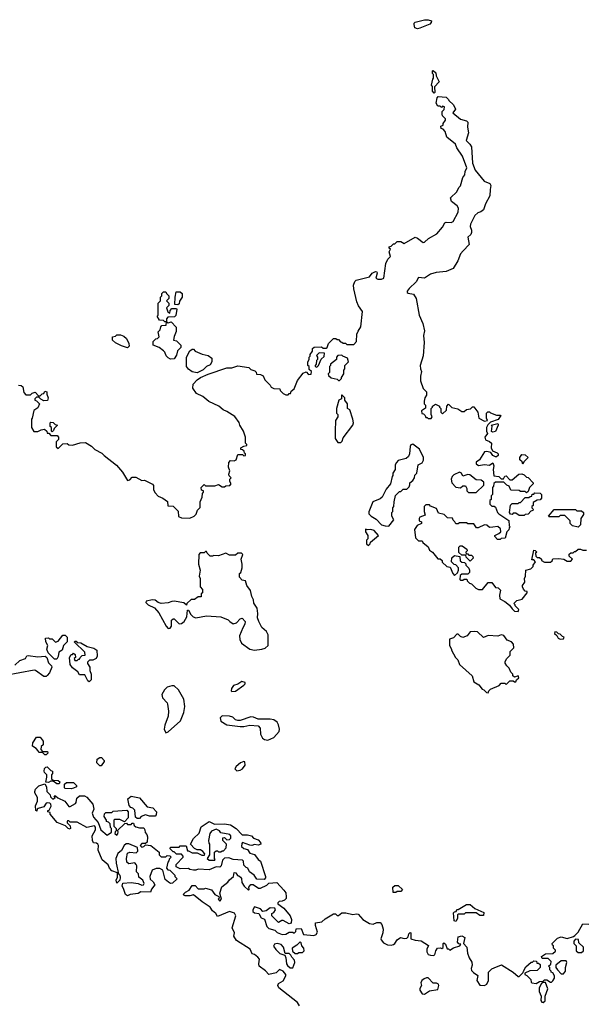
# Model space of a CAD drawing. Extents: x 1862350 to 2057294, y 212041 to 437318.
# Tile 169 of 256: x 1929665 to 1934386, y 334527 to 342753. Entities that reach past the tile are written whole.
import ezdxf

# ---------------------------------------------------------------- set-up
doc = ezdxf.new("R2010")
doc.units = 0

msp = doc.modelspace()

# ---------------------------------------------------------------- linework, layer by layer
at = {"layer": '0CON10XD'}
for points in [[(1932985, 342676.2), (1932963.8, 342685), (1932956.4, 342713.6), (1932957.5, 342725), (1932966.4, 342733.6), (1933045, 342753.3), (1933075, 342753.3), (1933102.5, 342742.5), (1933100.7, 342729.3), (1933087.5, 342715), (1933005, 342682), (1932985, 342676.2)], [(1933125, 342140), (1933110, 342155), (1933110, 342195), (1933102.5, 342205), (1933113, 342257), (1933120, 342265), (1933120, 342295), (1933110, 342305), (1933110, 342325), (1933115, 342327.5), (1933138.3, 342308.3), (1933140, 342285), (1933167.5, 342235), (1933128.3, 342191.7), (1933130, 342145), (1933125, 342140)], [(1929655, 339700), (1929677, 339697), (1929690, 339685), (1929698.3, 339638.3), (1929715, 339620), (1929755, 339620), (1929768.3, 339631.7), (1929795, 339640), (1929821.7, 339611.7), (1929835, 339610), (1929853, 339627), (1929865, 339630), (1929875, 339650), (1929890, 339645), (1929890, 339625), (1929902.5, 339595), (1929897, 339573), (1929865, 339570), (1929841.7, 339581.7), (1929825, 339600), (1929805, 339600), (1929790, 339585), (1929790, 339575), (1929805, 339570), (1929830, 339545), (1929815, 339510), (1929781.7, 339488.3), (1929770, 339425), (1929762.5, 339415), (1929762.5, 339345), (1929781.7, 339311.7), (1929815, 339312.5), (1929843, 339327), (1929871.7, 339331.7), (1929890, 339315), (1929895, 339300), (1929908.3, 339298.3), (1929925, 339280), (1929978.3, 339278.3), (1929990, 339265), (1929990, 339245), (1929970, 339225), (1929970, 339185), (1929985, 339170), (1930025, 339210), (1930061.7, 339211.7), (1930075, 339200), (1930105, 339197.5), (1930170.7, 339219.3), (1930215, 339221.2), (1930265, 339191.2), (1930292.6, 339162.6), (1930350.5, 339130.5), (1930370.9, 339110.9), (1930471.7, 339031.7), (1930522.3, 338972.3), (1930565, 338903.3), (1930585, 338907.5), (1930605, 338930), (1930635, 338930), (1930683.6, 338903.6), (1930707, 338907), (1930773, 338873), (1930781.7, 338861.7), (1930782.5, 338825), (1930795, 338800), (1930821.7, 338771.7), (1930860, 338755), (1930898.3, 338728.3), (1930901.7, 338691.7), (1930945, 338690), (1930988.3, 338648.3), (1930991.7, 338601.7), (1931015, 338592.5), (1931085, 338587.5), (1931120, 338605), (1931138.3, 338621.7), (1931150, 338655), (1931171.7, 338678.3), (1931170, 338725), (1931187, 338763), (1931190, 338795), (1931200, 338805), (1931198.3, 338818.3), (1931181.7, 338821.7), (1931180, 338845), (1931205, 338870), (1931215, 338860), (1931295, 338860), (1931325, 338870), (1931355, 338850), (1931375, 338850), (1931385, 338860), (1931418.3, 338861.7), (1931430, 338875), (1931420, 338895), (1931420, 338915), (1931430, 338925), (1931413, 338943), (1931410, 338955), (1931417.5, 338985), (1931407.5, 339015), (1931410, 339055), (1931425, 339070), (1931455, 339066.7), (1931472.5, 339075), (1931485, 339120), (1931525, 339120), (1931535, 339110), (1931548.3, 339111.7), (1931550, 339125), (1931541.7, 339131.7), (1931538.3, 339148.3), (1931525, 339160), (1931511.7, 339161.7), (1931510, 339175), (1931535, 339190), (1931560, 339195), (1931560, 339205), (1931550, 339215), (1931550, 339265), (1931532.5, 339315), (1931502.5, 339365), (1931497, 339387), (1931459.3, 339439.3), (1931395, 339480), (1931363, 339493), (1931327.5, 339525), (1931243.3, 339563.3), (1931192.5, 339605), (1931140.5, 339630.5), (1931110, 339675), (1931113, 339707), (1931147, 339743), (1931175, 339762.5), (1931238.3, 339791.7), (1931395, 339843.3), (1931436.4, 339843.6), (1931485, 339862.5), (1931578.3, 339848.3), (1931595, 339830), (1931628.3, 339818.3), (1931638.3, 339808.3), (1931641.7, 339791.7), (1931675, 339790), (1931696.4, 339776.4), (1931710, 339745), (1931755, 339700), (1931765, 339682.5), (1931785, 339672.5), (1931835, 339670), (1931840, 339655), (1931865, 339630), (1931885, 339620), (1931905, 339620), (1931915, 339630), (1931925, 339630), (1931931.7, 339648.3), (1931955, 339670), (1931985, 339740), (1932030.7, 339799.3), (1932055, 339810), (1932075, 339790), (1932098.3, 339791.7), (1932100, 339815), (1932081.7, 339831.7), (1932080, 339855), (1932070, 339865), (1932070, 339895), (1932080, 339915), (1932080, 339935), (1932088.3, 339941.7), (1932090, 339955), (1932110, 339985), (1932110, 340005), (1932121.7, 340018.3), (1932185, 340020), (1932198.3, 340008.3), (1932221.7, 340008.3), (1932230, 340015), (1932241.7, 340048.3), (1932285, 340090), (1932305, 340090), (1932315, 340080), (1932325, 340080), (1932341.7, 340061.7), (1932355, 340060), (1932365, 340050), (1932385, 340050), (1932395, 340040), (1932455, 340040), (1932476.1, 340063.9), (1932480, 340125), (1932489.3, 340150.7), (1932513.3, 340186.7), (1932527.5, 340315), (1932491.7, 340361.7), (1932478.8, 340395), (1932453.3, 340505), (1932452.5, 340535), (1932462.5, 340565), (1932473.9, 340576.1), (1932585, 340603.8), (1932607.5, 340635), (1932635, 340650), (1932645, 340646.7), (1932648.8, 340635), (1932636.7, 340595), (1932655, 340584.5), (1932685, 340584.6), (1932704, 340595), (1932720.6, 340715), (1932738.1, 340751.9), (1932758.8, 340775), (1932750, 340815), (1932760, 340835), (1932750, 340845), (1932750, 340855), (1932765, 340860), (1932785, 340880), (1932795, 340880), (1932815, 340900), (1932845, 340900), (1932875, 340883.8), (1932965, 340936.2), (1932985, 340928.8), (1933032.3, 340892.3), (1933045, 340893.3), (1933075.9, 340924.1), (1933147.5, 340965), (1933195, 341020), (1933212.7, 341057.3), (1933225, 341062), (1933265, 341058.6), (1933282.4, 341067.6), (1933324.4, 341145), (1933328, 341178), (1933317.5, 341197.5), (1933268, 341235), (1933261.2, 341265), (1933314.5, 341315.5), (1933329.3, 341350.7), (1933343.6, 341366.4), (1933362.5, 341435), (1933381.7, 341458.3), (1933383.3, 341485), (1933396.7, 341515), (1933361.7, 341611.7), (1933313.8, 341683.8), (1933303, 341713), (1933230.7, 341770.7), (1933215, 341820), (1933198.3, 341838.3), (1933182.5, 341845), (1933180, 341865), (1933198.3, 341871.7), (1933200, 341885), (1933220, 341915), (1933220, 341925), (1933195, 341950), (1933190, 341965), (1933190, 341985), (1933208.3, 342001.7), (1933210, 342025), (1933195, 342030), (1933185, 342020), (1933175, 342030), (1933155, 342030), (1933142.5, 342055), (1933148.3, 342101.7), (1933158.3, 342111.7), (1933225, 342106.7), (1933245, 342087.5), (1933247.5, 342077.5), (1933285, 342042.5), (1933303.3, 342005), (1933280, 341975), (1933345, 341923.3), (1933395, 341907.5), (1933406.4, 341896.4), (1933404, 341855), (1933412.3, 341807.7), (1933392.5, 341745), (1933423, 341713), (1933435, 341690), (1933444.1, 341554.1), (1933466.2, 341495), (1933542.5, 341405), (1933590, 341385), (1933598.8, 341368.8), (1933590.8, 341335), (1933589.5, 341280.5), (1933553.8, 341215), (1933535.7, 341164.3), (1933515, 341146.7), (1933489.3, 341140.7), (1933465, 341116.2), (1933428, 341045), (1933424.1, 341024.1), (1933436.7, 340995), (1933436.7, 340975), (1933430.5, 340959.5), (1933406, 340935), (1933416.7, 340875), (1933367.1, 340822.9), (1933343, 340797), (1933321.7, 340738.3), (1933283.3, 340675), (1933225, 340650.8), (1933140, 340640), (1933095, 340627.5), (1933045, 340593.3), (1932995, 340600), (1932975, 340562.5), (1932915, 340507.5), (1932900, 340485), (1932900, 340475), (1932908.3, 340468.3), (1932950.7, 340460.7), (1932973.3, 340425), (1933000, 340285), (1933030, 340215), (1933043, 340153), (1933036.7, 340115), (1933041.2, 340055), (1933032.5, 339945), (1933008.8, 339865), (1933010, 339835), (1933020, 339815), (1933010, 339775), (1933010, 339735), (1933033, 339673), (1933060, 339645), (1933060, 339615), (1933047.5, 339595), (1933040, 339565), (1933040, 339545), (1933051.7, 339531.7), (1933051.7, 339508.3), (1933020, 339485), (1933021.7, 339461.7), (1933035, 339460), (1933050, 339445), (1933055, 339430), (1933065, 339430), (1933075, 339420), (1933098.3, 339421.7), (1933107.5, 339435), (1933100, 339455), (1933100, 339505), (1933110, 339515), (1933110, 339525), (1933135, 339540), (1933170, 339525), (1933170, 339515), (1933180, 339505), (1933180, 339475), (1933195, 339460), (1933228.3, 339491.7), (1933230, 339525), (1933245, 339540), (1933273, 339513), (1933321.7, 339501.7), (1933355, 339480), (1933375, 339480), (1933393, 339497), (1933427, 339503), (1933445, 339520), (1933455, 339517.5), (1933490, 339475), (1933497.5, 339425), (1933545, 339400), (1933570, 339405), (1933562.5, 339425), (1933562.5, 339465), (1933573.6, 339476.4), (1933585, 339476.7), (1933595, 339467.5), (1933645, 339450), (1933675, 339450), (1933680, 339445), (1933658.3, 339411.7), (1933595, 339390), (1933571.7, 339368.3), (1933562.5, 339345), (1933562.5, 339315), (1933570, 339295), (1933547.5, 339265), (1933553.6, 339243.6), (1933585, 339230), (1933602.5, 339215), (1933600, 339175), (1933610, 339150), (1933650, 339135), (1933660, 339125), (1933658.3, 339111.7), (1933645, 339100), (1933635, 339100), (1933615, 339112.5), (1933597.5, 339137.5), (1933565, 339146.7), (1933545, 339143.3), (1933503, 339077), (1933473.9, 339056.1), (1933473.9, 339043.9), (1933495, 339030), (1933545, 339037.5), (1933585, 339032.5), (1933615, 339050), (1933622.5, 339025), (1933617.5, 338995), (1933621.7, 338941.7), (1933665, 338936.7), (1933685, 338917.5), (1933702.5, 338917.5), (1933715, 338940), (1933725, 338942.5), (1933755, 338910), (1933775, 338910), (1933830, 338955), (1933855, 338960), (1933875, 338950), (1933895, 338930), (1933908.3, 338928.3), (1933950, 338885), (1933950, 338875), (1933920, 338845), (1933908.3, 338811.7), (1933895, 338800), (1933885, 338810), (1933845, 338810), (1933835, 338820), (1933763, 338823), (1933750, 338855), (1933730, 338865), (1933705, 338890), (1933635, 338890), (1933621.7, 338878.3), (1933620, 338855), (1933610, 338845), (1933610, 338785), (1933600, 338775), (1933600, 338745), (1933590, 338735), (1933590, 338705), (1933605, 338690), (1933625, 338690), (1933635, 338680), (1933652.5, 338635), (1933663.6, 338623.6), (1933748.3, 338568.3), (1933750, 338525), (1933760, 338515), (1933751.7, 338508.3), (1933748.3, 338491.7), (1933730, 338475), (1933718.3, 338421.7), (1933685, 338420), (1933675, 338410), (1933651.7, 338411.7), (1933630, 338435), (1933630, 338445), (1933665, 338460), (1933680, 338475), (1933678.3, 338498.3), (1933655, 338520), (1933615, 338512.5)], [(1930890, 340230), (1930885, 340230), (1930875, 340230), (1930865, 340240), (1930831.7, 340241.7), (1930812.5, 340275), (1930820, 340285), (1930820, 340385), (1930840, 340405), (1930840, 340435), (1930850, 340445), (1930850, 340465), (1930865, 340480), (1930885, 340480), (1930890, 340465), (1930910, 340445), (1930910, 340425), (1930890, 340405), (1930910, 340385), (1930910, 340365), (1930890, 340345), (1930901.7, 340311.7), (1930918.3, 340301.7), (1930920, 340325), (1930935, 340340), (1930975, 340340), (1930977.5, 340335), (1930967, 340283), (1930958.3, 340271.7), (1930901.7, 340268.3), (1930890, 340255), (1930890, 340230)], [(1930985, 340370), (1930960, 340375), (1930962.5, 340435), (1930971.7, 340478.3), (1931005, 340480), (1931020, 340465), (1931020, 340435), (1930998.3, 340401.7), (1930995, 340380), (1930985, 340370)], [(1930925, 339917.5), (1930905, 339927.5), (1930887.5, 339945), (1930877.5, 339975), (1930866.4, 339986.4), (1930830, 340015), (1930780, 340035), (1930780, 340065), (1930801.7, 340088.3), (1930815, 340090), (1930830, 340105), (1930820, 340145), (1930838.3, 340161.7), (1930841.7, 340188.3), (1930852.5, 340197.5), (1930888.3, 340201.7), (1930890, 340230), (1930905, 340220), (1930928.3, 340228.3), (1930970, 340185), (1930971.7, 340148.3), (1930953, 340107), (1930950, 340075), (1930975, 340070), (1931010, 340035), (1931010, 340015), (1930983, 339987), (1930975, 339950), (1930955, 339920), (1930925, 339917.5)], [(1930565, 340012.5), (1930515, 340027.5), (1930465, 340052.5), (1930440, 340075), (1930440, 340105), (1930465, 340110), (1930475, 340120), (1930505, 340120), (1930535, 340110), (1930555, 340090), (1930577, 340047), (1930580, 340025), (1930565, 340012.5)], [(1931145, 339803.3), (1931105, 339812.5), (1931075, 339832.5), (1931057.5, 339855), (1931056.7, 339935), (1931085, 339987.5), (1931105, 340000), (1931115, 340000), (1931130, 339985), (1931188.3, 339958.3), (1931237, 339947), (1931267.5, 339925), (1931267.5, 339895), (1931255, 339870), (1931223.9, 339856.1), (1931195, 339827.5), (1931145, 339803.3)], [(1932145, 339850), (1932160, 339865), (1932181.7, 339918.3), (1932205, 339940), (1932208.3, 339968.3), (1932165, 339970), (1932141.7, 339948.3), (1932150, 339935), (1932150, 339915), (1932143, 339907), (1932140, 339875), (1932130, 339865), (1932130, 339855), (1932145, 339850)], [(1932335, 339740), (1932350, 339755), (1932350, 339765), (1932370, 339795), (1932370, 339825), (1932380, 339835), (1932380, 339865), (1932410, 339895), (1932400, 339925), (1932361.7, 339941.7), (1932355, 339950), (1932321.7, 339948.3), (1932310, 339935), (1932310, 339915), (1932260, 339875), (1932260, 339865), (1932250, 339855), (1932250, 339805), (1932240, 339795), (1932241.7, 339781.7), (1932265, 339760), (1932315, 339750), (1932325, 339740), (1932335, 339740)], [(1932345, 339220), (1932357, 339233), (1932365, 339260), (1932446.7, 339365), (1932450, 339385), (1932446.4, 339416.4), (1932420, 339495), (1932400, 339505), (1932400, 339545), (1932380, 339575), (1932380, 339595), (1932355, 339620), (1932350, 339615), (1932350, 339585), (1932330, 339575), (1932310, 339505), (1932310, 339465), (1932320, 339455), (1932320, 339435), (1932300, 339405), (1932297.5, 339315), (1932297.5, 339255), (1932321.7, 339221.7), (1932345, 339220)], [(1929935, 339310), (1929930, 339315), (1929930, 339345), (1929920, 339355), (1929920, 339385), (1929925, 339390), (1929945, 339387.5), (1929961.7, 339371.7), (1929980, 339365), (1929951.7, 339338.3), (1929948.3, 339321.7), (1929935, 339310)], [(1933615, 339307.5), (1933603, 339313), (1933607.5, 339357.5), (1933600, 339365), (1933655, 339380), (1933660, 339375), (1933657.5, 339365), (1933635, 339312.5), (1933615, 339307.5)], [(1932745, 338522.5), (1932787.5, 338575), (1932770, 338605), (1932770, 338635), (1932780, 338645), (1932780, 338675), (1932787.5, 338685), (1932790, 338725), (1932803, 338777), (1932835, 338810), (1932845, 338810), (1932865, 338830), (1932895, 338830), (1932915, 338850), (1932921.7, 338868.3), (1932920, 338885), (1932946.4, 338903.6), (1932960, 338925), (1932961.7, 338948.3), (1932980, 338965), (1932990, 339035), (1933025, 339050), (1933036.4, 339073.6), (1933036.4, 339096.4), (1933002.5, 339165), (1932945, 339206.7), (1932930, 339200), (1932923, 339187), (1932917.5, 339125), (1932910, 339105), (1932891.7, 339088.3), (1932825, 339070), (1932810, 339055), (1932800, 339035), (1932800, 338995), (1932780, 338965), (1932780, 338945), (1932773, 338937), (1932760, 338875), (1932725, 338830), (1932690, 338765), (1932675, 338750), (1932612.5, 338725), (1932578.3, 338641.7), (1932580, 338625), (1932597.5, 338605), (1932639.2, 338579.2), (1932685, 338533.8), (1932715, 338523.3), (1932745, 338522.5)], [(1933865, 339040), (1933858.3, 339058.3), (1933840, 339075), (1933840, 339095), (1933855, 339120), (1933885, 339117.5), (1933910, 339095), (1933871.7, 339058.3), (1933865, 339040)], [(1933411.7, 338801.7), (1933475, 338802.5), (1933540, 338865), (1933538.3, 338888.3), (1933517, 338907), (1933475, 338910), (1933421.2, 338951.2), (1933405, 338953.8), (1933365, 338940), (1933352.5, 338965), (1933335, 338973.3), (1933288.8, 338951.2), (1933273.9, 338936.1), (1933267.5, 338915), (1933272.5, 338885), (1933305, 338847.5), (1933345, 338842.5), (1933365, 338860), (1933385, 338860), (1933397, 338837), (1933398.3, 338818.3), (1933411.7, 338801.7)], [(1933875, 338610), (1933835, 338610), (1933805, 338630), (1933785, 338630), (1933775, 338620), (1933761.7, 338621.7), (1933752.5, 338635), (1933761.7, 338698.3), (1933775, 338710), (1933825, 338710), (1933835, 338720), (1933845, 338720), (1933885, 338760), (1933915, 338760), (1933925, 338770), (1933938.3, 338771.7), (1933941.7, 338788.3), (1933955, 338790), (1933965, 338800), (1934008.3, 338798.3), (1934020, 338785), (1934020, 338755), (1934008.3, 338741.7), (1933985, 338740), (1933951.7, 338718.3), (1933950, 338695), (1933940, 338685), (1933940, 338675), (1933950, 338665), (1933948.3, 338651.7), (1933931.7, 338648.3), (1933908.3, 338621.7), (1933885, 338620), (1933875, 338610)], [(1933615, 338512.5), (1933585, 338510), (1933565, 338530), (1933545, 338532.5), (1933491.7, 338508.3), (1933478.3, 338508.3), (1933455, 338540), (1933405, 338540), (1933395, 338550), (1933335, 338550), (1933325, 338540), (1933305, 338540), (1933298.3, 338558.3), (1933281.7, 338571.7), (1933278.3, 338588.3), (1933235, 338590), (1933208.3, 338618.3), (1933160, 338630), (1933145, 338670), (1933095, 338690), (1933085, 338700), (1933055, 338700), (1933040, 338685), (1933040, 338645), (1933050, 338615), (1933005, 338597.5), (1933000, 338585), (1933000, 338565), (1933018.3, 338558.3), (1933020, 338545), (1932981.7, 338528.3), (1932960, 338495), (1932970, 338425), (1932995, 338400), (1933025, 338400), (1933030, 338385), (1933075, 338350), (1933085, 338320), (1933110, 338305), (1933155, 338250), (1933175, 338250), (1933190, 338235), (1933191.7, 338221.7), (1933230, 338185), (1933258.3, 338178.3), (1933280, 338125), (1933295, 338110), (1933318.3, 338131.7), (1933327.5, 338155), (1933327.5, 338175), (1933305, 338200), (1933291.7, 338201.7), (1933270, 338225), (1933273, 338257), (1933295, 338277.5), (1933338.3, 338268.3), (1933341.7, 338231.7), (1933355, 338220), (1933378.3, 338218.3), (1933388.3, 338208.3), (1933390, 338195), (1933415, 338170), (1933420, 338155), (1933420, 338135), (1933405, 338120), (1933355, 338120), (1933341.7, 338108.3), (1933340, 338075), (1933345, 338070), (1933365, 338070), (1933375, 338080), (1933398.3, 338078.3), (1933400, 338065), (1933420, 338045), (1933435, 338040), (1933473.6, 338003.6), (1933495, 337992.5), (1933527, 337993), (1933575, 338050), (1933605, 338050), (1933635, 338010), (1933657.5, 338007.5), (1933677.5, 337987.5), (1933670, 337945), (1933673.6, 337913.6), (1933715, 337892.5), (1933753, 337863), (1933775, 337830), (1933795, 337812.5), (1933825, 337810), (1933830, 337825), (1933800, 337855), (1933800, 337865), (1933790, 337875), (1933815, 337900), (1933858.3, 337911.7), (1933900, 337965), (1933900, 337975), (1933885, 337980), (1933870, 337995), (1933862.5, 338015), (1933863, 338027), (1933880, 338055), (1933877.5, 338085), (1933887, 338103), (1933890, 338155), (1933930, 338165), (1933950, 338185), (1933950, 338195), (1933970, 338225), (1933955, 338240), (1933940, 338240), (1933955, 338320), (1933968.3, 338318.3), (1933980, 338305), (1933970, 338295), (1933971.7, 338271.7), (1933985, 338260), (1934005, 338260), (1934020, 338245), (1934020, 338235), (1934045, 338220), (1934095, 338220), (1934108.3, 338231.7), (1934115, 338250), (1934165, 338252.5), (1934207, 338247), (1934235, 338230), (1934265, 338230), (1934280, 338245), (1934251.7, 338271.7), (1934251.7, 338288.3), (1934265, 338300), (1934285, 338300), (1934295, 338310), (1934305, 338310), (1934325, 338330), (1934345, 338330), (1934365, 338320), (1934395, 338320)], [(1934325, 338512.5), (1934280, 338525), (1934260, 338545), (1934260, 338565), (1934215, 338610), (1934175, 338610), (1934165, 338600), (1934085, 338600), (1934080, 338605), (1934125, 338660), (1934305, 338660), (1934315, 338650), (1934355, 338650), (1934370, 338635), (1934371.7, 338618.3), (1934347.5, 338585), (1934347, 338533), (1934325, 338512.5)], [(1932575, 338360), (1932590, 338375), (1932591.7, 338388.3), (1932660, 338445), (1932622.5, 338485), (1932595, 338493.3), (1932565, 338490), (1932555, 338497.5), (1932550, 338495), (1932550, 338475), (1932570, 338445), (1932570, 338415), (1932560, 338405), (1932560, 338375), (1932575, 338360)], [(1933425, 338230), (1933391.7, 338261.7), (1933388.3, 338278.3), (1933355, 338280), (1933331.7, 338301.7), (1933330, 338345), (1933341.7, 338358.3), (1933357, 338357), (1933398.3, 338328.3), (1933400, 338315), (1933390, 338305), (1933391.7, 338291.7), (1933405, 338290), (1933415, 338280), (1933435, 338280), (1933448.3, 338268.3), (1933450, 338255), (1933425, 338230)], [(1931625, 337485.7), (1931685, 337494), (1931715, 337503.3), (1931737.5, 337525), (1931737.5, 337615), (1931725, 337642), (1931686.9, 337675), (1931660, 337725), (1931650, 337755), (1931653, 337793), (1931646.4, 337836.4), (1931618.3, 337878.3), (1931617.5, 337905), (1931603.6, 337933.6), (1931592.5, 337985), (1931560, 338025), (1931550, 338065), (1931521.7, 338071.7), (1931500, 338095), (1931500, 338125), (1931510, 338135), (1931522.5, 338175), (1931522.5, 338205), (1931512.5, 338245), (1931527.5, 338285), (1931515, 338297.5), (1931485, 338297.5), (1931465, 338280), (1931415, 338280), (1931385, 338297.5), (1931325, 338272.5), (1931285, 338277.5), (1931275, 338270), (1931255, 338270), (1931230, 338295), (1931225, 338310), (1931215, 338310), (1931205, 338300), (1931171.7, 338298.3), (1931160, 338285), (1931157.5, 338205), (1931172.5, 338155), (1931162.5, 338105), (1931172.5, 338085), (1931170, 338015), (1931191.7, 337991.7), (1931190, 337965), (1931180, 337955), (1931178.3, 337931.7), (1931155, 337930), (1931125, 337910), (1931095, 337910), (1931060, 337875), (1931058.3, 337861.7), (1931035, 337880), (1930955, 337893.8), (1930935, 337893.3), (1930905, 337881.2), (1930845, 337876.7), (1930820, 337885), (1930795, 337902.5), (1930773, 337907), (1930720, 337895), (1930717.5, 337885), (1930736.7, 337865), (1930788.9, 337838.9), (1930827.3, 337797.3), (1930887.8, 337685), (1930905, 337667.5), (1930920.5, 337669.5), (1930933.3, 337685), (1930933.3, 337735), (1930945, 337747.5), (1930955, 337746.2), (1930995, 337706.7), (1931015, 337709.1), (1931038.8, 337725), (1931060, 337765), (1931065, 337820), (1931075, 337820), (1931092.5, 337785), (1931112.5, 337765), (1931135, 337756.7), (1931225, 337771.8), (1931343.6, 337763.6), (1931405, 337740), (1931417.5, 337725), (1931447, 337707), (1931475, 337713.3), (1931505, 337746.2), (1931521.7, 337751.7), (1931548, 337725), (1931545, 337703.8), (1931526.7, 337673.3), (1931500.8, 337605), (1931502.9, 337575), (1931515.5, 337545.5), (1931585, 337494.4), (1931625, 337485.7)], [(1933575, 337130), (1933580, 337145), (1933595, 337160), (1933668.3, 337191.7), (1933685, 337210), (1933715, 337210), (1933725, 337200), (1933755, 337230), (1933785, 337230), (1933795, 337220), (1933805, 337220), (1933811.7, 337238.3), (1933830, 337255), (1933825, 337270), (1933795, 337260), (1933781.7, 337271.7), (1933780, 337285), (1933763, 337303), (1933750, 337335), (1933730, 337355), (1933718.3, 337378.3), (1933718.3, 337391.7), (1933730, 337415), (1933760, 337445), (1933760, 337475), (1933790, 337505), (1933787, 337537), (1933770, 337555), (1933735, 337570), (1933705, 337607.5), (1933685, 337612.5), (1933655, 337602.5), (1933575, 337607.5), (1933535, 337592.5), (1933485, 337640), (1933465, 337642.5), (1933425, 337640), (1933400, 337605), (1933365, 337592.5), (1933345, 337600), (1933325, 337620), (1933315, 337620), (1933285, 337590), (1933253, 337577), (1933252.5, 337525), (1933270, 337495), (1933270, 337485), (1933302.5, 337425), (1933322.5, 337405), (1933337, 337367), (1933440.7, 337270.7), (1933455, 337220), (1933496.4, 337196.4), (1933525, 337160), (1933540, 337155), (1933561.7, 337131.7), (1933575, 337130)], [(1934175, 337577.5), (1934205, 337580), (1934210, 337595), (1934195, 337600), (1934175, 337620), (1934161.7, 337621.7), (1934147, 337637), (1934131.7, 337638.3), (1934130, 337625), (1934148.3, 337608.3), (1934160, 337585), (1934175, 337577.5)], [(1929975, 337410), (1929955, 337410), (1929903, 337463), (1929892.5, 337495), (1929900, 337525), (1929882.5, 337555), (1929880, 337585), (1929905, 337590), (1929915, 337580), (1929935, 337580), (1929965, 337552.5), (1929985, 337560), (1930025, 337610), (1930045, 337610), (1930060, 337595), (1930060, 337555), (1930030, 337525), (1930020, 337485), (1929991.7, 337468.3), (1929987, 337433), (1929975, 337410)], [(1930245, 337222.5), (1930235, 337230), (1930208.3, 337278.3), (1930165, 337280), (1930150, 337305), (1930107, 337337), (1930087.5, 337365), (1930080, 337425), (1930095, 337450), (1930105, 337450), (1930115, 337460), (1930128.3, 337448.3), (1930130, 337425), (1930120, 337415), (1930125, 337400), (1930145, 337400), (1930155, 337410), (1930165, 337410), (1930170, 337425), (1930185, 337440), (1930210, 337445), (1930208.3, 337468.3), (1930121.7, 337551.7), (1930125, 337560), (1930135, 337560), (1930145, 337550), (1930175, 337547.5), (1930227.5, 337517.5), (1930285, 337502.5), (1930307.5, 337485), (1930312.5, 337435), (1930303, 337417), (1930275, 337402.5), (1930248.3, 337401.7), (1930230, 337385), (1930230, 337375), (1930250, 337345), (1930250, 337315), (1930262.5, 337285), (1930261.7, 337238.3), (1930245, 337222.5)], [(1929625, 337360), (1929665, 337400), (1929713, 337417), (1929725, 337437.5), (1929735, 337442.5), (1929815, 337430), (1929876.4, 337436.4), (1929890, 337425), (1929905, 337380), (1929930, 337355), (1929932.5, 337345), (1929913.3, 337295), (1929895, 337273.3), (1929885, 337266.7)], [(1929885, 337266.7), (1929865, 337266.7), (1929796.2, 337316.2), (1929785, 337318.8), (1929545, 337273.8)], [(1931435, 337140), (1931465, 337143.8), (1931535, 337192.5), (1931547.5, 337205), (1931546.4, 337216.4), (1931520, 337225), (1931487, 337203), (1931450.7, 337189.3), (1931432.5, 337165), (1931430, 337145), (1931435, 337140)], [(1930885, 336796.2), (1930905, 336803.8), (1931006.7, 336895), (1931034, 336965), (1931044.2, 337015), (1931034.3, 337075), (1930989.2, 337155), (1930955, 337186.9), (1930935, 337187.5), (1930895, 337175.4), (1930874.6, 337155), (1930850.9, 337115), (1930856.3, 337086.3), (1930895, 337046.2), (1930899.2, 337035), (1930907.5, 336975), (1930903.8, 336935), (1930875, 336860), (1930869.4, 336825), (1930885, 336796.2)], [(1931735, 336734), (1931785, 336755.8), (1931831.2, 336805), (1931834, 336825), (1931825, 336862.5), (1931813.9, 336883.9), (1931785, 336903.3), (1931755, 336910), (1931655, 336910), (1931617.3, 336927.3), (1931595, 336928.8), (1931505, 336896.7), (1931485, 336896.7), (1931465, 336902.5), (1931443.3, 336925), (1931416.4, 336933.6), (1931355, 336936.7), (1931338.3, 336921.7), (1931345, 336892.5), (1931395, 336862), (1931505, 336846.7), (1931535, 336846.7), (1931585, 336858.8), (1931655, 336852.5), (1931672.5, 336835), (1931676.2, 336785), (1931691.2, 336751.2), (1931708.3, 336738.3), (1931735, 336734)], [(1929885, 336610), (1929875, 336610), (1929855, 336630), (1929825, 336630), (1929820, 336645), (1929803, 336663), (1929771.2, 336685), (1929775, 336712.5), (1929805, 336760), (1929835, 336760), (1929860, 336725), (1929860, 336695), (1929845, 336680), (1929840, 336655), (1929855, 336640), (1929898.3, 336638.3), (1929900, 336625), (1929885, 336610)], [(1930345, 336520), (1930335, 336520), (1930310, 336545), (1930312.5, 336575), (1930335, 336590), (1930348.3, 336588.3), (1930370, 336565), (1930370, 336555), (1930345, 336520)], [(1931478.3, 336478.3), (1931505, 336483.3), (1931525, 336493.3), (1931548, 336525), (1931543.6, 336553.6), (1931535, 336556.2), (1931506.7, 336545), (1931472.5, 336515), (1931460, 336495), (1931478.3, 336478.3)], [(1929995, 336370), (1929975, 336370), (1929945, 336390), (1929925, 336390), (1929905, 336380), (1929881.7, 336381.7), (1929892.5, 336425), (1929890, 336445), (1929873, 336463), (1929870, 336475), (1929873, 336497), (1929881.7, 336508.3), (1929895, 336510), (1929925, 336480), (1929940, 336475), (1929940, 336455), (1929930, 336445), (1929931.7, 336411.7), (1929945, 336400), (1929987, 336397), (1930000, 336385), (1929995, 336370)], [(1930095, 336327.5), (1930045, 336330), (1930040, 336335), (1930040, 336365), (1930055, 336380), (1930115, 336380), (1930140, 336355), (1930140, 336345), (1930115, 336333.8), (1930095, 336327.5)], [(1930565, 335433.3), (1930547.5, 335445), (1930532.5, 335495), (1930520, 335515), (1930525, 335540), (1930595, 335543.3), (1930653, 335537), (1930685, 335521.2), (1930697.5, 335525), (1930703.3, 335535), (1930693, 335563), (1930658.3, 335588.3), (1930657, 335617), (1930640, 335635), (1930642.5, 335685), (1930636.1, 335696.1), (1930625, 335707.5), (1930575, 335700), (1930560, 335715), (1930557.5, 335745), (1930565, 335790), (1930585, 335796.7), (1930637, 335793), (1930650, 335805), (1930648.3, 335838.3), (1930575, 335867.5), (1930553, 335867), (1930537, 335853), (1930515, 335812.5), (1930483.9, 335786.1), (1930468, 335745), (1930470, 335705), (1930488.3, 335618.3), (1930500, 335605), (1930502.5, 335585), (1930500, 335565), (1930475, 335540), (1930470, 335565), (1930481.7, 335588.3), (1930480, 335625), (1930435, 335643.3), (1930415, 335663.3), (1930402.4, 335692.4), (1930354.2, 335735), (1930320.8, 335815), (1930323, 335853), (1930317.5, 335865), (1930305, 335872.5), (1930280, 335875), (1930272.5, 335895), (1930270, 335935), (1930297.5, 335985), (1930297, 336007), (1930288.3, 336018.3), (1930225, 336003.3), (1930145, 336050), (1930085, 336050), (1930075, 336060), (1930065, 336060), (1930060, 336055), (1930061.7, 336041.7), (1930087, 336017), (1930090, 335995), (1930085, 335990), (1930070, 335995), (1930048.3, 336018.3), (1929977.5, 336045), (1929920, 336115), (1929918.3, 336128.3), (1929900, 336135), (1929900, 336145), (1929910, 336150), (1929926.4, 336183.6), (1929925, 336200), (1929917, 336207), (1929895, 336211.2), (1929885, 336206.7), (1929865, 336177.5), (1929818.3, 336161.7), (1929811.7, 336158.3), (1929808.3, 336141.7), (1929800, 336145), (1929797.5, 336185), (1929812.5, 336225), (1929812.5, 336255), (1929790, 336295), (1929790, 336305), (1929796.4, 336323.6), (1929825, 336352.5), (1929875, 336370), (1929887.5, 336345), (1929890, 336305), (1929918.3, 336278.3), (1929921.7, 336261.7), (1929941.7, 336241.7), (1929960, 336255), (1929951.7, 336268.3), (1929965, 336270), (1929983, 336253), (1930043, 336223), (1930075, 336180), (1930085, 336180), (1930130, 336205), (1930137, 336213), (1930141.7, 336248.3), (1930165, 336270), (1930205, 336267.5), (1930226.4, 336256.4), (1930275, 336200), (1930283, 336157), (1930270, 336125), (1930281.7, 336091.7), (1930320, 336045), (1930342.5, 335985), (1930395, 335940), (1930430, 335965), (1930430, 335995), (1930423, 336003), (1930420, 336035), (1930405, 336050), (1930390, 336055), (1930390, 336065), (1930370, 336095), (1930371.7, 336118.3), (1930385, 336130), (1930435, 336130), (1930445, 336140), (1930558.3, 336148.3), (1930570, 336135), (1930570, 336085), (1930538.3, 336051.7), (1930501.7, 336071.7), (1930458.3, 336071.7), (1930450, 336065), (1930450, 336015), (1930470, 335995), (1930470, 335975), (1930461.7, 335968.3), (1930460, 335955), (1930475, 335940), (1930485, 335950), (1930487.5, 335967.5), (1930481.7, 335978.3), (1930541.7, 336038.3), (1930555, 336040), (1930565, 336030), (1930595, 336030), (1930605, 336040), (1930615, 336040), (1930621.7, 336021.7), (1930635, 336010), (1930665, 336000), (1930700, 336000), (1930710, 335985), (1930713, 335963), (1930727, 335947), (1930732.5, 335925), (1930728.3, 335881.7), (1930715, 335870), (1930685, 335870), (1930670, 335855), (1930685, 335840), (1930700, 335845), (1930715, 335860), (1930760, 335855), (1930828.3, 335798.3), (1930830, 335775), (1930845, 335760), (1930885, 335760), (1930895, 335770), (1930918.3, 335768.3), (1930930, 335755), (1930911.7, 335738.3), (1930910, 335725), (1930900, 335715), (1930890, 335665), (1930901.7, 335651.7), (1930918.3, 335648.3), (1930960, 335605), (1930960, 335595), (1930980, 335575), (1930941.7, 335538.3), (1930925, 335537.5), (1930906.4, 335546.4), (1930878.3, 335568.3), (1930858.3, 335648.3), (1930835, 335662.5), (1930805, 335662.5), (1930771.7, 335648.3), (1930752.5, 335595), (1930753, 335573), (1930779.3, 335549.3), (1930792.5, 335525), (1930765, 335490), (1930756.4, 335463.6), (1930675, 335466.2), (1930655, 335453.8), (1930587, 335443), (1930565, 335433.3)], [(1930665, 336080), (1930645, 336080), (1930631.7, 336091.7), (1930625, 336150), (1930610, 336165), (1930591.2, 336171.2), (1930578.3, 336188.3), (1930568.8, 336245), (1930595, 336266.2), (1930665, 336252.5), (1930727.5, 336177.5), (1930775, 336167.5), (1930807.5, 336135), (1930805, 336110), (1930795, 336100), (1930748.3, 336098.3), (1930715, 336110), (1930680, 336095), (1930665, 336080)], [(1931705, 335570), (1931643.6, 335573.6), (1931622.5, 335605), (1931583.6, 335633.6), (1931570, 335665), (1931555, 335670), (1931535, 335690), (1931531.7, 335721.7), (1931525, 335730), (1931447, 335737), (1931411.7, 335751.7), (1931373, 335747), (1931357.5, 335732.5), (1931346, 335684), (1931336.2, 335673.8), (1931303.6, 335676.4), (1931245, 335651.2), (1931155, 335656.7), (1931135, 335647.5), (1931115, 335647.5), (1931085, 335652.5), (1931075, 335662.5), (1931005, 335660), (1930970, 335675), (1930970, 335695), (1931030, 335755), (1931030, 335765), (1931015, 335780), (1930975, 335780), (1930955, 335800), (1930945, 335800), (1930920, 335825), (1930925, 335840), (1930995, 335840), (1931005, 335850), (1931055, 335850), (1931065, 335810), (1931075, 335810), (1931105, 335792.5), (1931145, 335793.3), (1931185, 335772.5), (1931208.3, 335771.7), (1931210, 335785), (1931193, 335803), (1931175, 335816.7), (1931147, 335817), (1931125, 335827.5), (1931090, 335865), (1931115, 335912.5), (1931163.6, 335956.4), (1931180.7, 336009.3), (1931245, 336053.3), (1931291.7, 336031.7), (1931374.5, 336035.5), (1931425, 336027.7), (1931472.5, 335995), (1931521.7, 335941.7), (1931567.3, 335942.7), (1931600, 335935), (1931616, 335916), (1931655, 335900), (1931675, 335877.5), (1931677.5, 335865), (1931655, 335857.5), (1931625, 335862.5), (1931603, 335853), (1931587, 335857), (1931525, 335880), (1931518.3, 335871.7), (1931517.5, 335845), (1931535, 335830), (1931565, 335820), (1931585, 335790), (1931625, 335778), (1931656.1, 335736.1), (1931675, 335722.5), (1931716.7, 335595), (1931717.5, 335582.5), (1931705, 335570)], [(1931295, 335730), (1931297, 335737), (1931290, 335745), (1931291.7, 335798.3), (1931305, 335810), (1931315, 335810), (1931325, 335800), (1931345, 335800), (1931355, 335810), (1931365, 335810), (1931387.5, 335835), (1931390, 335865), (1931360, 335895), (1931361.7, 335918.3), (1931375, 335920), (1931395, 335900), (1931415, 335902.5), (1931426.7, 335915), (1931426.7, 335935), (1931420, 335945), (1931345, 335960), (1931332.5, 335975), (1931305, 335990), (1931265, 335972.5), (1931252.5, 335955), (1931240, 335895), (1931243, 335873), (1931250, 335865), (1931250, 335775), (1931230, 335745), (1931245, 335730), (1931295, 335730)], [(1932000.8, 334515), (1931982.3, 334542.3), (1931826.7, 334665), (1931820, 334685), (1931825, 334700), (1931865, 334722.5), (1931886.7, 334765), (1931886.1, 334776.1), (1931865, 334802.5), (1931833.6, 334816.4), (1931805, 334790), (1931745, 334776.7), (1931716.8, 334806.8), (1931663.3, 334845), (1931660, 334865), (1931667.5, 334905), (1931651.7, 334921.7), (1931625, 334943.3), (1931605, 334947.5), (1931588, 334988), (1931475, 335058.8), (1931453.3, 335095), (1931456.7, 335125), (1931438.8, 335165), (1931468.8, 335265), (1931457.7, 335287.7), (1931415, 335303.3), (1931315, 335260), (1931302.5, 335285), (1931275, 335307.5), (1931255, 335338.8), (1931188.3, 335381.7), (1931115, 335442.5), (1931085, 335432.5), (1931047, 335433), (1931035, 335440), (1931033, 335447), (1931050, 335465), (1931080, 335480), (1931105, 335520), (1931128.3, 335518.3), (1931155, 335492.5), (1931205, 335492.5), (1931215, 335497.5), (1931265, 335482.5), (1931292.5, 335445), (1931328.3, 335428.3), (1931330, 335415), (1931322.5, 335405), (1931335, 335390), (1931350, 335405), (1931336.7, 335455), (1931351.7, 335508.3), (1931403, 335547), (1931415, 335567.5), (1931450, 335595), (1931455, 335627.5), (1931470, 335625), (1931481.7, 335601.7), (1931495, 335600), (1931508.3, 335588.3), (1931517, 335577), (1931520, 335545), (1931537.5, 335515), (1931575, 335480), (1931580, 335485), (1931577.5, 335505), (1931595, 335527.5), (1931615, 335527.5), (1931658.3, 335498.3), (1931675, 335497.5), (1931728.3, 335521.7), (1931745, 335540), (1931810, 335545), (1931870.7, 335480.7), (1931885, 335457.5), (1931890, 335425), (1931888.8, 335411.2), (1931875, 335397.5), (1931855, 335387.5), (1931830, 335385), (1931820, 335375), (1931820, 335365), (1931869.3, 335329.3), (1931922.5, 335265), (1931932.5, 335235), (1931930, 335205), (1931915, 335200), (1931865, 335227.5), (1931853, 335227), (1931825, 335210), (1931770, 335265), (1931770, 335285), (1931786.4, 335293.6), (1931800, 335315), (1931795, 335330), (1931755, 335332.5), (1931721.7, 335308.3), (1931695, 335302.5), (1931675, 335323.3), (1931625, 335340), (1931610, 335315), (1931611.7, 335301.7), (1931625, 335290), (1931660, 335285), (1931680.7, 335250.7), (1931708.3, 335238.3), (1931728.3, 335178.3), (1931745, 335160), (1931795, 335147.5), (1931815, 335127.5), (1931855, 335110), (1931887, 335113), (1931915, 335130), (1931945, 335130), (1931955, 335120), (1931970, 335135), (1931971.7, 335158.3), (1932015, 335160), (1932035, 335110), (1932119.3, 335100.7), (1932139.3, 335110.7), (1932151.7, 335128.3), (1932133.3, 335185), (1932135, 335207.5), (1932187.5, 335215), (1932215, 335240), (1932285, 335282.5), (1932301.7, 335281.7), (1932315, 335270), (1932325, 335270), (1932355, 335290), (1932387.5, 335292.5), (1932445, 335276.2), (1932475, 335283.3), (1932489.5, 335279.5), (1932530, 335235), (1932585, 335202.5), (1932615, 335197.5), (1932645, 335210), (1932675, 335210), (1932686.7, 335195), (1932698.8, 335155), (1932696.1, 335123.9), (1932680, 335075), (1932682.5, 335065), (1932701.7, 335041.7), (1932735, 335023.8), (1932765, 335020), (1932784.2, 335025.8), (1932795.8, 335034.2), (1932815, 335066.7), (1932843.6, 335086.4), (1932875, 335077.5), (1932895, 335080), (1932908.3, 335091.7), (1932913, 335117), (1932925, 335126.7), (1932930, 335125), (1932930, 335075), (1932965, 335062.5), (1933015, 335057.5), (1933078.3, 335018.3), (1933063.3, 334986.7), (1933063.8, 334965), (1933074.1, 334944.1), (1933095, 334936.7), (1933116.7, 334933.3), (1933129.3, 334940.7), (1933137.5, 334975), (1933153, 334997), (1933175, 335000), (1933187.5, 334992.5), (1933198.3, 335001.7), (1933200, 335035), (1933205, 335040), (1933218.3, 335028.3), (1933231.7, 334991.7), (1933245, 334990), (1933255, 334980), (1933285, 335000), (1933340, 335015), (1933348.3, 335028.3), (1933331.7, 335031.7), (1933320, 335045), (1933325, 335090), (1933355, 335100), (1933380, 335085), (1933370, 335035), (1933397.5, 335005), (1933403.9, 334953.9), (1933416.1, 334916.1), (1933439.3, 334879.3), (1933442.5, 334855), (1933433.3, 334825), (1933435, 334810), (1933451.7, 334791.7), (1933488.8, 334768.8), (1933480, 334725), (1933505.9, 334685.9), (1933545, 334683.8), (1933565.2, 334694.8), (1933576.8, 334725), (1933578, 334795), (1933605, 334822.5), (1933625, 334832.5), (1933686.4, 334856.4), (1933785, 334796.7), (1933825, 334760), (1933835, 334760), (1933868.3, 334791.7), (1933870, 334805), (1933890.7, 334839.3), (1933935, 334880), (1933945, 334880), (1933955, 334890), (1933978.3, 334888.3), (1933981.7, 334871.7), (1933995, 334870), (1934008.3, 334858.3), (1934010, 334835), (1933985, 334810), (1933923, 334807), (1933881.7, 334788.3), (1933880, 334775), (1933898.3, 334768.3), (1933930, 334735), (1933933, 334713), (1933940, 334705), (1933975, 334700), (1934003, 334717), (1934035, 334720), (1934045, 334730), (1934065, 334730), (1934095, 334712.5), (1934105, 334712.5), (1934115, 334722.5), (1934128.8, 334745), (1934130, 334765), (1934115, 334790), (1934100, 334795), (1934100, 334805), (1934090, 334815), (1934090, 334835), (1934080, 334845), (1934098.3, 334861.7), (1934100, 334885), (1934075, 334910), (1934025, 334910), (1934020, 334925), (1934055, 334947.5), (1934115, 334950), (1934138.3, 334971.7), (1934138.3, 334978.3), (1934120, 334995), (1934120, 335015), (1934111.7, 335021.7), (1934110, 335035), (1934155, 335080), (1934185, 335090), (1934235, 335077.5), (1934287, 335093), (1934298.3, 335101.7), (1934325, 335130), (1934365, 335200), (1934415, 335197.5)], [(1932805, 335460), (1932781.7, 335461.7), (1932780, 335505), (1932795, 335520), (1932825, 335520), (1932860, 335485), (1932845, 335470), (1932815, 335470), (1932805, 335460)], [(1933305, 335220), (1933290, 335225), (1933285, 335290), (1933295, 335300), (1933308.3, 335301.7), (1933315, 335320), (1933325, 335320), (1933395, 335360), (1933425, 335360), (1933465, 335327.5), (1933540, 335295), (1933535, 335270), (1933505, 335270), (1933475, 335290), (1933385, 335290), (1933375, 335280), (1933325, 335280), (1933320, 335275), (1933320, 335245), (1933305, 335220)], [(1934355, 334960), (1934370, 334975), (1934370, 335005), (1934331.7, 335041.7), (1934328.3, 335068.3), (1934305, 335070), (1934290, 335055), (1934290, 335035), (1934310, 335015), (1934310, 334975), (1934325, 334960), (1934355, 334960)], [(1931945, 334832.5), (1931962.5, 334875), (1931960, 334895), (1931935, 334920), (1931928.3, 334938.3), (1931915, 334950), (1931881.7, 334951.7), (1931866.7, 335005), (1931846.1, 335026.1), (1931815, 335036.2), (1931790.7, 335029.3), (1931783, 335013), (1931802.5, 334985), (1931835, 334952.5), (1931878.3, 334938.3), (1931887.5, 334915), (1931892.5, 334865), (1931900.7, 334850.7), (1931923, 334833), (1931945, 334832.5)], [(1931985, 334950), (1931995, 334960), (1932025, 334960), (1932040, 334975), (1932037.5, 334995), (1932020, 335015), (1932015, 335040), (1932005, 335047.5), (1931979.3, 335020.7), (1931940, 334995), (1931941.7, 334971.7), (1931965, 334950), (1931985, 334950)], [(1934205, 334782), (1934220, 334805), (1934220, 334835), (1934232.5, 334875), (1934225, 334890), (1934185, 334890), (1934140, 334855), (1934140, 334835), (1934153.6, 334813.6), (1934185, 334782), (1934205, 334782)], [(1933045, 334611.2), (1933085, 334640), (1933155, 334650), (1933164, 334685), (1933161.2, 334695), (1933145, 334704), (1933115, 334703.8), (1933075, 334746.7), (1933061.7, 334748.3), (1933040, 334740), (1933022.5, 334725), (1933013, 334707), (1933020, 334685), (1933005, 334660), (1933003.8, 334645), (1933023.2, 334613.2), (1933045, 334611.2)], [(1934035, 334541.2), (1934050, 334555), (1934050, 334595), (1934073.3, 334655), (1934055, 334710), (1934035, 334710), (1934020, 334700), (1934000, 334665), (1934000, 334635), (1934017.5, 334595), (1934015, 334560), (1934023.8, 334545), (1934035, 334541.2)]]:
    msp.add_lwpolyline(points, dxfattribs=at)

doc.saveas('drawing.dxf')
